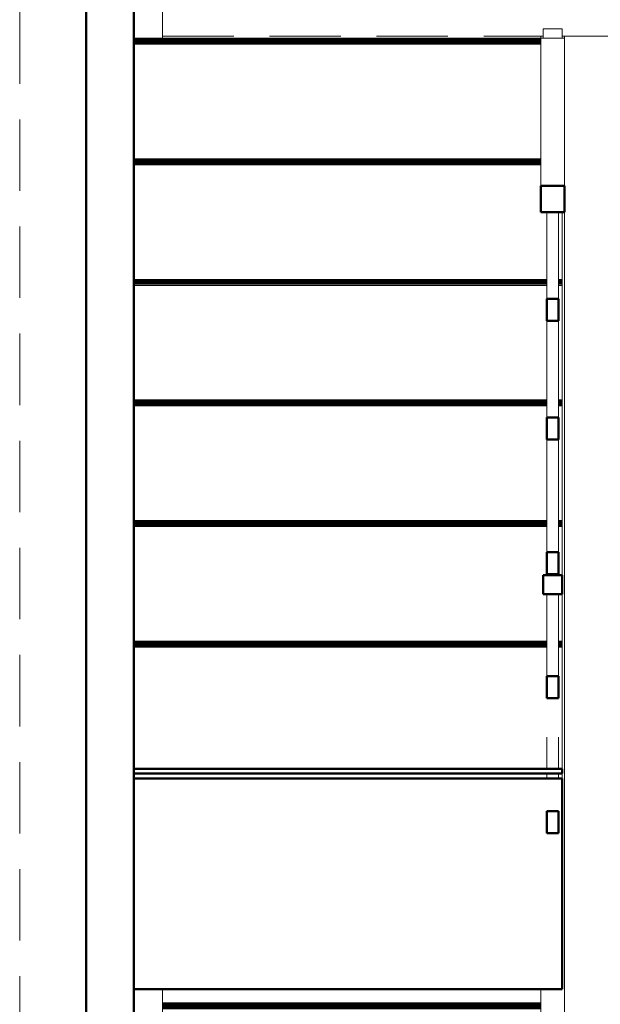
# Model space of a CAD drawing. Header units: millimetres. Extents: x 25610 to 48924, y 4737 to 39616.
# Tile 7 of 84: x 31423 to 32643, y 31584 to 33652. Entities that reach past the tile are written whole.
import ezdxf

# ---------------------------------------------------------------- set-up
doc = ezdxf.new("R2010")
doc.units = ezdxf.units.MM
doc.linetypes.add('ADSK_Штриховая_ш3 п1_5', pattern=[225, 150, -75])
for name, color, linetype, lineweight in [('A-DETL-____-MBND', 5, 'ADSK_Штриховая_ш3 п1_5', 20), ('A-GENM-____-OTLN', 13, 'Continuous', 20), ('A-PART-____-MCUT', 2, 'Continuous', 50), ('A-PART-____-OTLN', 2, 'Continuous', 20), ('A-WALL-____-MCUT', 113, 'Continuous', 50), ('A-WALL-____-OTLN', 113, 'Continuous', 20), ('S-BEAM-____-OTLN', 12, 'Continuous', 20), ('S-STRS-____-MCUT', 31, 'Continuous', 50), ('S-STRS-____-OTLN', 31, 'Continuous', 20), ('Ограждение', 7, 'Continuous', 20)]:
    doc.layers.add(name, color=color, linetype=linetype, lineweight=lineweight)

# ---------------------------------------------------------------- blocks, each defined once
blk = doc.blocks.new('Прямая форма - V line-608724-В_Этаж 02_Водопровод')
at = {"layer": 'Ограждение', "color": 253}
for p, q in [((155, 2245.6), (205, 2245.6)), ((155, 2245.6), (155, 365.7)), ((205, 2245.6), (205, 1997.4))]:
    blk.add_line(p, q, dxfattribs=at)
blk = doc.blocks.new('Прямая форма - Steel - Structural-608725-В_Этаж 02_Водопровод')
blk.add_blockref('Прямая форма - V line-608724-В_Этаж 02_Водопровод', (0, 0))
blk = doc.blocks.new('Прямая форма - V line-608736-В_Этаж 02_Водопровод')
at = {"layer": 'Ограждение', "color": 253}
for p, q in [((155, -4.4), (155, 0)), ((205, -4.4), (205, 0))]:
    blk.add_line(p, q, dxfattribs=at)
blk = doc.blocks.new('Прямая форма - Steel - Structural-608737-В_Этаж 02_Водопровод')
blk.add_blockref('Прямая форма - V line-608736-В_Этаж 02_Водопровод', (0, 0))
blk = doc.blocks.new('Прямая форма - RAILING - 017-608760-В_Этаж 02_Водопровод')
for name in ['Прямая форма - Steel - Structural-608725-В_Этаж 02_Водопровод', 'Прямая форма - Steel - Structural-608737-В_Этаж 02_Водопровод']:
    blk.add_blockref(name, (0, 0))
blk = doc.blocks.new('Family - V line-609107-В_Этаж 02_Водопровод')
at = {"layer": 'S-STRS-____-OTLN', "color": 253}
for p, q in [((-695, 2005.5), (100, 2005.5)), ((-695, 2003.3), (100, 2003.3)), ((-695, 2001.2), (100, 2001.2)), ((-695, 1999.2), (100, 1999.2)), ((-695, 1997.4), (100, 1997.4)), ((-695, 1995.9), (100, 1995.9)), ((-695, 1994.6), (100, 1994.6)), ((-695, 1993.7), (100, 1993.7)), ((-695, 1993.2), (100, 1993.2)), ((-695, 1993), (100, 1993))]:
    blk.add_line(p, q, dxfattribs=at)
blk = doc.blocks.new('Family - Timber - Floor-609108-В_Этаж 02_Водопровод')
blk.add_blockref('Family - V line-609107-В_Этаж 02_Водопровод', (0, 0))
blk = doc.blocks.new('Family - STAIR - 001-609129-В_Этаж 02_Водопровод')
blk.add_blockref('Family - Timber - Floor-609108-В_Этаж 02_Водопровод', (0, 0))
blk = doc.blocks.new('Прямая форма - V line-609812-В_Этаж 02_Водопровод')
at = {"layer": 'A-DETL-____-MBND', "color": 253}
for p, q in [((150, 4897.3), (150, 5251.8)), ((-150, 4951.8), (-150, 1721.8)), ((150, 1721.8), (150, 2899.9))]:
    blk.add_line(p, q, dxfattribs=at)
blk = doc.blocks.new('Прямая форма - BMR - 002-609813-В_Этаж 02_Водопровод')
blk.add_blockref('Прямая форма - V line-609812-В_Этаж 02_Водопровод', (0, 0))
blk = doc.blocks.new('Прямая форма - V line-610384-В_Этаж 02_Водопровод')
at = {"layer": 'A-WALL-____-MCUT', "color": 9}
for p, q in [((3330, 0), (100, 0)), ((100, -100), (3330, -100))]:
    blk.add_line(p, q, dxfattribs=at)
blk = doc.blocks.new('Прямая форма - SW - 014-610385-В_Этаж 02_Водопровод')
blk.add_blockref('Прямая форма - V line-610384-В_Этаж 02_Водопровод', (0, 0))
blk = doc.blocks.new('Family - V line-611168-В_Этаж 02_Водопровод')
at = {"layer": 'S-STRS-____-OTLN', "color": 253}
for p, q in [((-740, 1501.3), (-740, 1245.5)), ((-740, 1245.5), (-732.5, 1245.5)), ((-740, 1243.3), (-740, 1245.5)), ((-740, 1241.2), (-740, 1243.3)), ((-740, 1243.3), (-732.5, 1243.3)), ((-740, 1239.2), (-740, 1241.2)), ((-740, 1241.2), (-732.5, 1241.2)), ((-707.5, 1245.5), (160, 1245.5)), ((-707.5, 1243.3), (160, 1243.3)), ((-707.5, 1241.2), (160, 1241.2)), ((-740, 1237.4), (-740, 1239.2)), ((-740, 1239.2), (-732.5, 1239.2)), ((-740, 1235.9), (-740, 1237.4)), ((-740, 1237.4), (-732.5, 1237.4)), ((-740, 1234.6), (-740, 1235.9)), ((-740, 1235.9), (-732.5, 1235.9)), ((-740, 1233.7), (-740, 1234.6)), ((-740, 1234.6), (-732.5, 1234.6)), ((-740, 1233.2), (-740, 1233.7)), ((-740, 1233.7), (-732.5, 1233.7)), ((-740, 1233), (-740, 1233.2)), ((-740, 1233.2), (-732.5, 1233.2)), ((-740, 1233), (-732.5, 1233)), ((-707.5, 1239.2), (160, 1239.2)), ((-707.5, 1237.4), (160, 1237.4)), ((-707.5, 1235.9), (160, 1235.9)), ((-707.5, 1234.6), (160, 1234.6)), ((-707.5, 1233.7), (160, 1233.7)), ((-707.5, 1233.2), (160, 1233.2)), ((-707.5, 1233), (160, 1233))]:
    blk.add_line(p, q, dxfattribs=at)
blk = doc.blocks.new('Family - Timber - Floor-611169-В_Этаж 02_Водопровод')
blk.add_blockref('Family - V line-611168-В_Этаж 02_Водопровод', (0, 0))
blk = doc.blocks.new('Family - V line-611170-В_Этаж 02_Водопровод')
at = {"layer": 'S-STRS-____-OTLN', "color": 253}
for p, q in [((-740, 979.6), (-740, 738.8)), ((-740, 738.8), (-732.5, 738.8)), ((-740, 736.6), (-740, 738.8)), ((-740, 734.5), (-740, 736.6)), ((-740, 736.6), (-732.5, 736.6)), ((-740, 732.6), (-740, 734.5)), ((-740, 734.5), (-732.5, 734.5)), ((-740, 730.8), (-740, 732.6)), ((-740, 732.6), (-732.5, 732.6)), ((-740, 729.2), (-740, 730.8)), ((-740, 730.8), (-732.5, 730.8)), ((-740, 728), (-740, 729.2)), ((-740, 729.2), (-732.5, 729.2)), ((-740, 727.1), (-740, 728)), ((-740, 728), (-732.5, 728)), ((-740, 726.5), (-740, 727.1)), ((-740, 727.1), (-732.5, 727.1)), ((-740, 726.3), (-740, 726.5)), ((-740, 726.5), (-732.5, 726.5)), ((-740, 726.3), (-732.5, 726.3)), ((-707.5, 738.8), (160, 738.8)), ((-707.5, 736.6), (160, 736.6)), ((-707.5, 734.5), (160, 734.5)), ((-707.5, 732.6), (160, 732.6)), ((-707.5, 730.8), (160, 730.8)), ((-707.5, 729.2), (160, 729.2)), ((-707.5, 728), (160, 728)), ((-707.5, 727.1), (160, 727.1)), ((-707.5, 726.5), (160, 726.5)), ((-707.5, 726.3), (160, 726.3))]:
    blk.add_line(p, q, dxfattribs=at)
blk = doc.blocks.new('Family - Timber - Floor-611171-В_Этаж 02_Водопровод')
blk.add_blockref('Family - V line-611170-В_Этаж 02_Водопровод', (0, 0))
blk = doc.blocks.new('Family - V line-611178-В_Этаж 02_Водопровод')
at = {"layer": 'S-STRS-____-OTLN', "color": 253}
for p, q in [((-695, -21.2), (160, -21.2)), ((-695, -23.4), (160, -23.4)), ((-695, -25.5), (160, -25.5)), ((-695, -27.4), (160, -27.4)), ((-695, -29.2), (160, -29.2)), ((-695, -30.8), (160, -30.8)), ((-695, -32), (160, -32)), ((-695, -32.9), (160, -32.9)), ((-695, -33.5), (160, -33.5)), ((-695, -33.7), (160, -33.7))]:
    blk.add_line(p, q, dxfattribs=at)
blk = doc.blocks.new('Family - Timber - Floor-611179-В_Этаж 02_Водопровод')
blk.add_blockref('Family - V line-611178-В_Этаж 02_Водопровод', (0, 0))
blk = doc.blocks.new('Family - V line-611184-В_Этаж 02_Водопровод')
at = {"layer": 'S-STRS-____-OTLN', "color": 253}
for p, q in [((-740, 473), (-740, 332)), ((-695, 232.1), (160, 232.1)), ((-695, 230), (160, 230)), ((-695, 227.9), (160, 227.9)), ((-695, 225.9), (160, 225.9)), ((-695, 224.1), (160, 224.1)), ((-695, 222.6), (160, 222.6)), ((-695, 221.3), (160, 221.3)), ((-695, 220.4), (160, 220.4)), ((-695, 219.8), (160, 219.8)), ((-695, 219.6), (160, 219.6))]:
    blk.add_line(p, q, dxfattribs=at)
blk = doc.blocks.new('Family - Timber - Floor-611185-В_Этаж 02_Водопровод')
blk.add_blockref('Family - V line-611184-В_Этаж 02_Водопровод', (0, 0))
blk = doc.blocks.new('Family - V line-611196-В_Этаж 02_Водопровод')
at = {"layer": 'S-STRS-____-MCUT', "color": 9}
for p, q in [((160, 1511.3), (-740, 1511.3)), ((-740, 1511.3), (-740, 1501.3)), ((160, 1501.3), (160, 1511.3)), ((-740, 1501.3), (160, 1501.3))]:
    blk.add_line(p, q, dxfattribs=at)
blk = doc.blocks.new('Family - Timber - Floor-611197-В_Этаж 02_Водопровод')
blk.add_blockref('Family - V line-611196-В_Этаж 02_Водопровод', (0, 0))
blk = doc.blocks.new('Family - V line-611202-В_Этаж 02_Водопровод')
at = {"layer": 'S-STRS-____-OTLN', "color": 253}
for p, q in [((-740, 726.3), (-740, 485.5)), ((-740, 485.5), (-732.5, 485.5)), ((-740, 483.3), (-740, 485.5)), ((-740, 481.2), (-740, 483.3)), ((-740, 483.3), (-732.5, 483.3)), ((-740, 479.2), (-740, 481.2)), ((-740, 481.2), (-732.5, 481.2)), ((-740, 477.4), (-740, 479.2)), ((-740, 479.2), (-732.5, 479.2)), ((-740, 475.9), (-740, 477.4)), ((-740, 477.4), (-732.5, 477.4)), ((-740, 474.6), (-740, 475.9)), ((-740, 475.9), (-732.5, 475.9)), ((-707.5, 485.5), (160, 485.5)), ((-707.5, 483.3), (160, 483.3)), ((-707.5, 481.2), (160, 481.2)), ((-707.5, 479.2), (160, 479.2)), ((-707.5, 477.4), (160, 477.4)), ((-707.5, 475.9), (160, 475.9)), ((-740, 473.7), (-740, 474.6)), ((-740, 474.6), (-732.5, 474.6)), ((-740, 473.2), (-740, 473.7)), ((-740, 473.7), (-732.5, 473.7)), ((-740, 473), (-740, 473.2)), ((-740, 473.2), (-732.5, 473.2)), ((-740, 473), (-732.5, 473)), ((-707.5, 474.6), (160, 474.6)), ((-707.5, 473.7), (160, 473.7)), ((-707.5, 473.2), (160, 473.2)), ((-707.5, 473), (160, 473))]:
    blk.add_line(p, q, dxfattribs=at)
blk = doc.blocks.new('Family - Timber - Floor-611203-В_Этаж 02_Водопровод')
blk.add_blockref('Family - V line-611202-В_Этаж 02_Водопровод', (0, 0))
blk = doc.blocks.new('Family - V line-611234-В_Этаж 02_Водопровод')
at = {"layer": 'S-STRS-____-MCUT', "color": 9}
for p, q in [((-740, 1963.7), (-740, 1521.3)), ((160, 1963.7), (-740, 1963.7)), ((160, 1521.3), (160, 1963.7)), ((-740, 1521.3), (160, 1521.3))]:
    blk.add_line(p, q, dxfattribs=at)
at = {"layer": 'S-STRS-____-OTLN', "color": 253}
blk.add_line((-740, 1511.3), (-740, 1521.3), dxfattribs=at)
blk = doc.blocks.new('Family - Concrete - Structural-611235-В_Этаж 02_Водопровод')
blk.add_blockref('Family - V line-611234-В_Этаж 02_Водопровод', (0, 0))
blk = doc.blocks.new('Family - V line-611236-В_Этаж 02_Водопровод')
at = {"layer": 'S-STRS-____-OTLN', "color": 253}
for p, q in [((-740, 1233), (-740, 1134.1)), ((-740, 1094.1), (-740, 992.1)), ((-740, 992.1), (-732.5, 992.1)), ((-740, 990), (-740, 992.1)), ((-740, 987.9), (-740, 990)), ((-740, 990), (-732.5, 990)), ((-740, 985.9), (-740, 987.9)), ((-740, 987.9), (-732.5, 987.9)), ((-740, 984.1), (-740, 985.9)), ((-740, 985.9), (-732.5, 985.9)), ((-740, 982.6), (-740, 984.1)), ((-740, 984.1), (-732.5, 984.1)), ((-740, 981.3), (-740, 982.6)), ((-740, 982.6), (-732.5, 982.6)), ((-740, 980.4), (-740, 981.3)), ((-740, 981.3), (-732.5, 981.3)), ((-740, 979.8), (-740, 980.4)), ((-740, 980.4), (-732.5, 980.4)), ((-740, 979.6), (-740, 979.8)), ((-740, 979.8), (-732.5, 979.8)), ((-740, 979.6), (-732.5, 979.6)), ((-707.5, 992.1), (160, 992.1)), ((-707.5, 990), (160, 990)), ((-707.5, 987.9), (160, 987.9)), ((-707.5, 985.9), (160, 985.9)), ((-707.5, 984.1), (160, 984.1)), ((-707.5, 982.6), (160, 982.6)), ((-707.5, 981.3), (160, 981.3)), ((-707.5, 980.4), (160, 980.4)), ((-707.5, 979.8), (160, 979.8)), ((-707.5, 979.6), (160, 979.6))]:
    blk.add_line(p, q, dxfattribs=at)
blk = doc.blocks.new('Family - Timber - Floor-611237-В_Этаж 02_Водопровод')
blk.add_blockref('Family - V line-611236-В_Этаж 02_Водопровод', (0, 0))
blk = doc.blocks.new('Family - STAIR - 001-611246-В_Этаж 02_Водопровод')
for name in ['Family - Concrete - Structural-611235-В_Этаж 02_Водопровод', 'Family - Timber - Floor-611197-В_Этаж 02_Водопровод', 'Family - Timber - Floor-611169-В_Этаж 02_Водопровод', 'Family - Timber - Floor-611237-В_Этаж 02_Водопровод', 'Family - Timber - Floor-611171-В_Этаж 02_Водопровод', 'Family - Timber - Floor-611203-В_Этаж 02_Водопровод', 'Family - Timber - Floor-611185-В_Этаж 02_Водопровод', 'Family - Timber - Floor-611179-В_Этаж 02_Водопровод']:
    blk.add_blockref(name, (0, 0))
blk = doc.blocks.new('Family - V line-611248-В_Этаж 02_Водопровод')
at = {"layer": 'A-PART-____-OTLN', "color": 253}
for p, q in [((-740, 1501.3), (-740, 1245.5)), ((-740, 1245.5), (-732.5, 1245.5)), ((-740, 1243.3), (-740, 1245.5)), ((-740, 1241.2), (-740, 1243.3)), ((-740, 1243.3), (-732.5, 1243.3)), ((-740, 1239.2), (-740, 1241.2)), ((-740, 1241.2), (-732.5, 1241.2)), ((-707.5, 1245.5), (160, 1245.5)), ((-707.5, 1243.3), (160, 1243.3)), ((-707.5, 1241.2), (160, 1241.2)), ((-740, 1237.4), (-740, 1239.2)), ((-740, 1239.2), (-732.5, 1239.2)), ((-740, 1235.9), (-740, 1237.4)), ((-740, 1237.4), (-732.5, 1237.4)), ((-740, 1234.6), (-740, 1235.9)), ((-740, 1235.9), (-732.5, 1235.9)), ((-740, 1233.7), (-740, 1234.6)), ((-740, 1234.6), (-732.5, 1234.6)), ((-740, 1233.2), (-740, 1233.7)), ((-740, 1233.7), (-732.5, 1233.7)), ((-740, 1233), (-740, 1233.2)), ((-740, 1233.2), (-732.5, 1233.2)), ((-740, 1233), (-732.5, 1233)), ((-707.5, 1239.2), (160, 1239.2)), ((-707.5, 1237.4), (160, 1237.4)), ((-707.5, 1235.9), (160, 1235.9)), ((-707.5, 1234.6), (160, 1234.6)), ((-707.5, 1233.7), (160, 1233.7)), ((-707.5, 1233.2), (160, 1233.2)), ((-707.5, 1233), (160, 1233))]:
    blk.add_line(p, q, dxfattribs=at)
blk = doc.blocks.new('Family - Timber - Floor-611249-В_Этаж 02_Водопровод')
blk.add_blockref('Family - V line-611248-В_Этаж 02_Водопровод', (0, 0))
blk = doc.blocks.new('Family - V line-611251-В_Этаж 02_Водопровод')
at = {"layer": 'A-PART-____-OTLN', "color": 253}
for p, q in [((-740, 979.6), (-740, 738.8)), ((-740, 738.8), (-732.5, 738.8)), ((-740, 736.6), (-740, 738.8)), ((-740, 734.5), (-740, 736.6)), ((-740, 736.6), (-732.5, 736.6)), ((-740, 732.6), (-740, 734.5)), ((-740, 734.5), (-732.5, 734.5)), ((-740, 730.8), (-740, 732.6)), ((-740, 732.6), (-732.5, 732.6)), ((-740, 729.2), (-740, 730.8)), ((-740, 730.8), (-732.5, 730.8)), ((-740, 728), (-740, 729.2)), ((-740, 729.2), (-732.5, 729.2)), ((-740, 727.1), (-740, 728)), ((-740, 728), (-732.5, 728)), ((-740, 726.5), (-740, 727.1)), ((-740, 727.1), (-732.5, 727.1)), ((-740, 726.3), (-740, 726.5)), ((-740, 726.5), (-732.5, 726.5)), ((-740, 726.3), (-732.5, 726.3)), ((-707.5, 738.8), (160, 738.8)), ((-707.5, 736.6), (160, 736.6)), ((-707.5, 734.5), (160, 734.5)), ((-707.5, 732.6), (160, 732.6)), ((-707.5, 730.8), (160, 730.8)), ((-707.5, 729.2), (160, 729.2)), ((-707.5, 728), (160, 728)), ((-707.5, 727.1), (160, 727.1)), ((-707.5, 726.5), (160, 726.5)), ((-707.5, 726.3), (160, 726.3))]:
    blk.add_line(p, q, dxfattribs=at)
blk = doc.blocks.new('Family - Timber - Floor-611252-В_Этаж 02_Водопровод')
blk.add_blockref('Family - V line-611251-В_Этаж 02_Водопровод', (0, 0))
blk = doc.blocks.new('Family - V line-611263-В_Этаж 02_Водопровод')
at = {"layer": 'A-PART-____-OTLN', "color": 253}
for p, q in [((-695, -21.2), (160, -21.2)), ((-695, -23.4), (160, -23.4)), ((-695, -25.5), (160, -25.5)), ((-695, -27.4), (160, -27.4)), ((-695, -29.2), (160, -29.2)), ((-695, -30.8), (160, -30.8)), ((-695, -32), (160, -32)), ((-695, -32.9), (160, -32.9)), ((-695, -33.5), (160, -33.5)), ((-695, -33.7), (160, -33.7))]:
    blk.add_line(p, q, dxfattribs=at)
blk = doc.blocks.new('Family - Timber - Floor-611264-В_Этаж 02_Водопровод')
blk.add_blockref('Family - V line-611263-В_Этаж 02_Водопровод', (0, 0))
blk = doc.blocks.new('Family - V line-611272-В_Этаж 02_Водопровод')
at = {"layer": 'A-PART-____-OTLN', "color": 253}
for p, q in [((-740, 473), (-740, 332)), ((-695, 232.1), (160, 232.1)), ((-695, 230), (160, 230)), ((-695, 227.9), (160, 227.9)), ((-695, 225.9), (160, 225.9)), ((-695, 224.1), (160, 224.1)), ((-695, 222.6), (160, 222.6)), ((-695, 221.3), (160, 221.3)), ((-695, 220.4), (160, 220.4)), ((-695, 219.8), (160, 219.8)), ((-695, 219.6), (160, 219.6))]:
    blk.add_line(p, q, dxfattribs=at)
blk = doc.blocks.new('Family - Timber - Floor-611273-В_Этаж 02_Водопровод')
blk.add_blockref('Family - V line-611272-В_Этаж 02_Водопровод', (0, 0))
blk = doc.blocks.new('Family - V line-611290-В_Этаж 02_Водопровод')
at = {"layer": 'A-PART-____-MCUT', "color": 9}
for p, q in [((160, 1511.3), (-740, 1511.3)), ((-740, 1511.3), (-740, 1501.3)), ((160, 1501.3), (160, 1511.3)), ((-740, 1501.3), (160, 1501.3))]:
    blk.add_line(p, q, dxfattribs=at)
blk = doc.blocks.new('Family - Timber - Floor-611291-В_Этаж 02_Водопровод')
blk.add_blockref('Family - V line-611290-В_Этаж 02_Водопровод', (0, 0))
blk = doc.blocks.new('Family - V line-611299-В_Этаж 02_Водопровод')
at = {"layer": 'A-PART-____-OTLN', "color": 253}
for p, q in [((-740, 726.3), (-740, 485.5)), ((-740, 485.5), (-732.5, 485.5)), ((-740, 483.3), (-740, 485.5)), ((-740, 481.2), (-740, 483.3)), ((-740, 483.3), (-732.5, 483.3)), ((-740, 479.2), (-740, 481.2)), ((-740, 481.2), (-732.5, 481.2)), ((-740, 477.4), (-740, 479.2)), ((-740, 479.2), (-732.5, 479.2)), ((-740, 475.9), (-740, 477.4)), ((-740, 477.4), (-732.5, 477.4)), ((-740, 474.6), (-740, 475.9)), ((-740, 475.9), (-732.5, 475.9)), ((-707.5, 485.5), (160, 485.5)), ((-707.5, 483.3), (160, 483.3)), ((-707.5, 481.2), (160, 481.2)), ((-707.5, 479.2), (160, 479.2)), ((-707.5, 477.4), (160, 477.4)), ((-707.5, 475.9), (160, 475.9)), ((-740, 473.7), (-740, 474.6)), ((-740, 474.6), (-732.5, 474.6)), ((-740, 473.2), (-740, 473.7)), ((-740, 473.7), (-732.5, 473.7)), ((-740, 473), (-740, 473.2)), ((-740, 473.2), (-732.5, 473.2)), ((-740, 473), (-732.5, 473)), ((-707.5, 474.6), (160, 474.6)), ((-707.5, 473.7), (160, 473.7)), ((-707.5, 473.2), (160, 473.2)), ((-707.5, 473), (160, 473))]:
    blk.add_line(p, q, dxfattribs=at)
blk = doc.blocks.new('Family - Timber - Floor-611300-В_Этаж 02_Водопровод')
blk.add_blockref('Family - V line-611299-В_Этаж 02_Водопровод', (0, 0))
blk = doc.blocks.new('Family - V line-611347-В_Этаж 02_Водопровод')
at = {"layer": 'A-PART-____-MCUT', "color": 9}
for p, q in [((-740, 1963.7), (-740, 1521.3)), ((160, 1963.7), (-740, 1963.7)), ((160, 1521.3), (160, 1963.7)), ((-740, 1521.3), (160, 1521.3))]:
    blk.add_line(p, q, dxfattribs=at)
at = {"layer": 'A-PART-____-OTLN', "color": 253}
blk.add_line((-740, 1511.3), (-740, 1521.3), dxfattribs=at)
blk = doc.blocks.new('Family - Concrete - Structural-611348-В_Этаж 02_Водопровод')
blk.add_blockref('Family - V line-611347-В_Этаж 02_Водопровод', (0, 0))
blk = doc.blocks.new('Family - V line-611350-В_Этаж 02_Водопровод')
at = {"layer": 'A-PART-____-OTLN', "color": 253}
for p, q in [((-740, 1233), (-740, 1134.1)), ((-740, 1094.1), (-740, 992.1)), ((-740, 992.1), (-732.5, 992.1)), ((-740, 990), (-740, 992.1)), ((-740, 987.9), (-740, 990)), ((-740, 990), (-732.5, 990)), ((-740, 985.9), (-740, 987.9)), ((-740, 987.9), (-732.5, 987.9)), ((-740, 984.1), (-740, 985.9)), ((-740, 985.9), (-732.5, 985.9)), ((-740, 982.6), (-740, 984.1)), ((-740, 984.1), (-732.5, 984.1)), ((-740, 981.3), (-740, 982.6)), ((-740, 982.6), (-732.5, 982.6)), ((-740, 980.4), (-740, 981.3)), ((-740, 981.3), (-732.5, 981.3)), ((-740, 979.8), (-740, 980.4)), ((-740, 980.4), (-732.5, 980.4)), ((-740, 979.6), (-740, 979.8)), ((-740, 979.8), (-732.5, 979.8)), ((-740, 979.6), (-732.5, 979.6)), ((-707.5, 992.1), (160, 992.1)), ((-707.5, 990), (160, 990)), ((-707.5, 987.9), (160, 987.9)), ((-707.5, 985.9), (160, 985.9)), ((-707.5, 984.1), (160, 984.1)), ((-707.5, 982.6), (160, 982.6)), ((-707.5, 981.3), (160, 981.3)), ((-707.5, 980.4), (160, 980.4)), ((-707.5, 979.8), (160, 979.8)), ((-707.5, 979.6), (160, 979.6))]:
    blk.add_line(p, q, dxfattribs=at)
blk = doc.blocks.new('Family - Timber - Floor-611351-В_Этаж 02_Водопровод')
blk.add_blockref('Family - V line-611350-В_Этаж 02_Водопровод', (0, 0))
blk = doc.blocks.new('Прямая форма - Timber - Floor-611369-В_Этаж 02_Водопровод')
at = {"layer": 'A-DETL-____-MBND', "color": 253}
for p, q in [((-2440, -5320), (-2440, -8550)), ((-2140, -5320), (-2140, -5370)), ((-2140, -5370), (-1340, -5370)), ((-1300, -5370), (-1105, -5370))]:
    blk.add_line(p, q, dxfattribs=at)
blk = doc.blocks.new('Прямая форма - SLA - 009-611372-В_Этаж 02_Водопровод')
blk.add_blockref('Прямая форма - Timber - Floor-611369-В_Этаж 02_Водопровод', (0, 0))
blk = doc.blocks.new('Family - Timber - Floor-611376-В_Этаж 02_Водопровод')
at = {"layer": 'A-DETL-____-MBND', "color": 253}
for p, q in [((-2440, -5320), (-2440, -8550)), ((-2140, -5320), (-2140, -5370)), ((-2140, -5370), (-1340, -5370)), ((-1300, -5370), (-1105, -5370))]:
    blk.add_line(p, q, dxfattribs=at)
blk = doc.blocks.new('Прямая форма - V line-611394-В_Этаж 02_Водопровод')
at = {"layer": 'Ограждение', "color": 9, "lineweight": 50}
for p, q in [((192.5, 1126.1), (167.5, 1126.1)), ((167.5, 1126.1), (167.5, 1080)), ((192.5, 1080), (192.5, 1126.1)), ((167.5, 1080), (192.5, 1080))]:
    blk.add_line(p, q, dxfattribs=at)
at = {"layer": 'Ограждение', "color": 253}
for p, q in [((167.5, 1080), (167.5, 843)), ((192.5, 843), (192.5, 1080))]:
    blk.add_line(p, q, dxfattribs=at)
blk = doc.blocks.new('Прямая форма - Steel - Stainless-611395-В_Этаж 02_Водопровод')
blk.add_blockref('Прямая форма - V line-611394-В_Этаж 02_Водопровод', (0, 0))
blk = doc.blocks.new('Прямая форма - V line-611400-В_Этаж 02_Водопровод')
at = {"layer": 'Ограждение', "color": 9, "lineweight": 50}
for p, q in [((192.5, 1669.7), (167.5, 1669.7)), ((167.5, 1669.7), (167.5, 1623.6)), ((192.5, 1623.6), (192.5, 1669.7)), ((167.5, 1623.6), (192.5, 1623.6))]:
    blk.add_line(p, q, dxfattribs=at)
at = {"layer": 'Ограждение', "color": 253}
for p, q in [((167.5, 1555), (167.5, 1545)), ((192.5, 1545), (192.5, 1555)), ((167.5, 1535), (167.5, 1468.4)), ((192.5, 1468.4), (192.5, 1535))]:
    blk.add_line(p, q, dxfattribs=at)
blk = doc.blocks.new('Прямая форма - Steel - Stainless-611401-В_Этаж 02_Водопровод')
blk.add_blockref('Прямая форма - V line-611400-В_Этаж 02_Водопровод', (0, 0))
blk = doc.blocks.new('Прямая форма - V line-611402-В_Этаж 02_Водопровод')
at = {"layer": 'Ограждение', "color": 9, "lineweight": 50}
for p, q in [((205, 365.7), (155, 365.7)), ((155, 365.7), (155, 310.3)), ((205, 310.3), (205, 365.7)), ((155, 310.3), (205, 310.3))]:
    blk.add_line(p, q, dxfattribs=at)
at = {"layer": 'Ограждение', "color": 253}
for p, q in [((155, 310.3), (155, 0)), ((205, 310.3), (205, 0)), ((205, 0), (155, 0))]:
    blk.add_line(p, q, dxfattribs=at)
blk = doc.blocks.new('Прямая форма - Steel - Structural-611403-В_Этаж 02_Водопровод')
blk.add_blockref('Прямая форма - V line-611402-В_Этаж 02_Водопровод', (0, 0))
blk = doc.blocks.new('Прямая форма - V line-611422-В_Этаж 02_Водопровод')
at = {"layer": 'Ограждение', "color": 9, "lineweight": 50}
for p, q in [((200, 1167.8), (160, 1167.8)), ((160, 1167.8), (160, 1127.8)), ((200, 1127.8), (200, 1167.8)), ((160, 1127.8), (200, 1127.8))]:
    blk.add_line(p, q, dxfattribs=at)
blk = doc.blocks.new('Прямая форма - Steel - Structural-611423-В_Этаж 02_Водопровод')
blk.add_blockref('Прямая форма - V line-611422-В_Этаж 02_Водопровод', (0, 0))
blk = doc.blocks.new('Прямая форма - V line-611426-В_Этаж 02_Водопровод')
at = {"layer": 'Ограждение', "color": 9, "lineweight": 50}
for p, q in [((192.5, 843), (167.5, 843)), ((167.5, 843), (167.5, 796.9)), ((192.5, 796.9), (192.5, 843)), ((167.5, 796.9), (192.5, 796.9))]:
    blk.add_line(p, q, dxfattribs=at)
at = {"layer": 'Ограждение', "color": 253}
for p, q in [((167.5, 796.9), (167.5, 593.8)), ((192.5, 593.8), (192.5, 796.9))]:
    blk.add_line(p, q, dxfattribs=at)
blk = doc.blocks.new('Прямая форма - Steel - Stainless-611427-В_Этаж 02_Водопровод')
blk.add_blockref('Прямая форма - V line-611426-В_Этаж 02_Водопровод', (0, 0))
blk = doc.blocks.new('Прямая форма - V line-611428-В_Этаж 02_Водопровод')
at = {"layer": 'Ограждение', "color": 253}
for p, q in [((160, -20), (160, 0)), ((160, -20), (200, -20)), ((200, -20), (200, 0))]:
    blk.add_line(p, q, dxfattribs=at)
blk = doc.blocks.new('Прямая форма - Steel - Structural-611429-В_Этаж 02_Водопровод')
blk.add_blockref('Прямая форма - V line-611428-В_Этаж 02_Водопровод', (0, 0))
blk = doc.blocks.new('Прямая форма - V line-611430-В_Этаж 02_Водопровод')
at = {"layer": 'Ограждение', "color": 9, "lineweight": 50}
for p, q in [((192.5, 1386.6), (167.5, 1386.6)), ((167.5, 1386.6), (167.5, 1340.4)), ((192.5, 1340.4), (192.5, 1386.6)), ((167.5, 1340.4), (192.5, 1340.4))]:
    blk.add_line(p, q, dxfattribs=at)
at = {"layer": 'Ограждение', "color": 253}
for p, q in [((167.5, 1340.4), (167.5, 1167.8)), ((192.5, 1167.8), (192.5, 1340.4)), ((167.5, 1127.8), (167.5, 1126.1)), ((192.5, 1126.1), (192.5, 1127.8))]:
    blk.add_line(p, q, dxfattribs=at)
blk = doc.blocks.new('Прямая форма - Steel - Stainless-611431-В_Этаж 02_Водопровод')
blk.add_blockref('Прямая форма - V line-611430-В_Этаж 02_Водопровод', (0, 0))
blk = doc.blocks.new('Прямая форма - V line-611432-В_Этаж 02_Водопровод')
at = {"layer": 'Ограждение', "color": 9, "lineweight": 50}
for p, q in [((192.5, 593.8), (167.5, 593.8)), ((167.5, 593.8), (167.5, 547.7)), ((192.5, 547.7), (192.5, 593.8)), ((167.5, 547.7), (192.5, 547.7))]:
    blk.add_line(p, q, dxfattribs=at)
at = {"layer": 'Ограждение', "color": 253}
for p, q in [((167.5, 547.7), (167.5, 365.7)), ((192.5, 365.7), (192.5, 547.7))]:
    blk.add_line(p, q, dxfattribs=at)
blk = doc.blocks.new('Прямая форма - Steel - Stainless-611433-В_Этаж 02_Водопровод')
blk.add_blockref('Прямая форма - V line-611432-В_Этаж 02_Водопровод', (0, 0))
blk = doc.blocks.new('Прямая форма - RAILING - 016-611442-В_Этаж 02_Водопровод')
for name in ['Прямая форма - Steel - Stainless-611401-В_Этаж 02_Водопровод', 'Прямая форма - Steel - Stainless-611431-В_Этаж 02_Водопровод', 'Прямая форма - Steel - Structural-611423-В_Этаж 02_Водопровод', 'Прямая форма - Steel - Stainless-611395-В_Этаж 02_Водопровод', 'Прямая форма - Steel - Stainless-611427-В_Этаж 02_Водопровод', 'Прямая форма - Steel - Stainless-611433-В_Этаж 02_Водопровод', 'Прямая форма - Steel - Structural-611403-В_Этаж 02_Водопровод', 'Прямая форма - Steel - Structural-611429-В_Этаж 02_Водопровод']:
    blk.add_blockref(name, (0, 0))
blk = doc.blocks.new('Family - V line-611450-В_Этаж 02_Водопровод')
at = {"layer": 'A-PART-____-MCUT', "color": 9}
for p, q in [((192.5, 1126.1), (167.5, 1126.1)), ((167.5, 1126.1), (167.5, 1080)), ((192.5, 1080), (192.5, 1126.1)), ((167.5, 1080), (192.5, 1080))]:
    blk.add_line(p, q, dxfattribs=at)
at = {"layer": 'A-PART-____-OTLN', "color": 253}
for p, q in [((167.5, 1080), (167.5, 843)), ((192.5, 843), (192.5, 1080))]:
    blk.add_line(p, q, dxfattribs=at)
blk = doc.blocks.new('Family - Steel - Stainless-611451-В_Этаж 02_Водопровод')
blk.add_blockref('Family - V line-611450-В_Этаж 02_Водопровод', (0, 0))
blk = doc.blocks.new('Family - V line-611459-В_Этаж 02_Водопровод')
at = {"layer": 'A-PART-____-MCUT', "color": 9}
for p, q in [((192.5, 1669.7), (167.5, 1669.7)), ((167.5, 1669.7), (167.5, 1623.6)), ((192.5, 1623.6), (192.5, 1669.7)), ((167.5, 1623.6), (192.5, 1623.6))]:
    blk.add_line(p, q, dxfattribs=at)
at = {"layer": 'A-PART-____-OTLN', "color": 253}
for p, q in [((167.5, 1555), (167.5, 1545)), ((192.5, 1545), (192.5, 1555)), ((167.5, 1535), (167.5, 1468.4)), ((192.5, 1468.4), (192.5, 1535))]:
    blk.add_line(p, q, dxfattribs=at)
blk = doc.blocks.new('Family - Steel - Stainless-611460-В_Этаж 02_Водопровод')
blk.add_blockref('Family - V line-611459-В_Этаж 02_Водопровод', (0, 0))
blk = doc.blocks.new('Family - V line-611462-В_Этаж 02_Водопровод')
at = {"layer": 'A-PART-____-MCUT', "color": 9}
for p, q in [((205, 365.7), (155, 365.7)), ((155, 365.7), (155, 310.3)), ((205, 310.3), (205, 365.7)), ((155, 310.3), (205, 310.3))]:
    blk.add_line(p, q, dxfattribs=at)
at = {"layer": 'A-PART-____-OTLN', "color": 253}
for p, q in [((155, 310.3), (155, 0)), ((205, 310.3), (205, 0)), ((205, 0), (155, 0))]:
    blk.add_line(p, q, dxfattribs=at)
blk = doc.blocks.new('Family - Steel - Structural-611463-В_Этаж 02_Водопровод')
blk.add_blockref('Family - V line-611462-В_Этаж 02_Водопровод', (0, 0))
blk = doc.blocks.new('Family - V line-611492-В_Этаж 02_Водопровод')
at = {"layer": 'A-PART-____-MCUT', "color": 9}
for p, q in [((200, 1167.8), (160, 1167.8)), ((160, 1167.8), (160, 1127.8)), ((200, 1127.8), (200, 1167.8)), ((160, 1127.8), (200, 1127.8))]:
    blk.add_line(p, q, dxfattribs=at)
blk = doc.blocks.new('Family - Steel - Structural-611493-В_Этаж 02_Водопровод')
blk.add_blockref('Family - V line-611492-В_Этаж 02_Водопровод', (0, 0))
blk = doc.blocks.new('Family - V line-611498-В_Этаж 02_Водопровод')
at = {"layer": 'A-PART-____-MCUT', "color": 9}
for p, q in [((192.5, 843), (167.5, 843)), ((167.5, 843), (167.5, 796.9)), ((192.5, 796.9), (192.5, 843)), ((167.5, 796.9), (192.5, 796.9))]:
    blk.add_line(p, q, dxfattribs=at)
at = {"layer": 'A-PART-____-OTLN', "color": 253}
for p, q in [((167.5, 796.9), (167.5, 593.8)), ((192.5, 593.8), (192.5, 796.9))]:
    blk.add_line(p, q, dxfattribs=at)
blk = doc.blocks.new('Family - Steel - Stainless-611499-В_Этаж 02_Водопровод')
blk.add_blockref('Family - V line-611498-В_Этаж 02_Водопровод', (0, 0))
blk = doc.blocks.new('Family - V line-611501-В_Этаж 02_Водопровод')
at = {"layer": 'A-PART-____-OTLN', "color": 253}
for p, q in [((160, -20), (160, 0)), ((160, -20), (200, -20)), ((200, -20), (200, 0))]:
    blk.add_line(p, q, dxfattribs=at)
blk = doc.blocks.new('Family - Steel - Structural-611502-В_Этаж 02_Водопровод')
blk.add_blockref('Family - V line-611501-В_Этаж 02_Водопровод', (0, 0))
blk = doc.blocks.new('Family - V line-611504-В_Этаж 02_Водопровод')
at = {"layer": 'A-PART-____-MCUT', "color": 9}
for p, q in [((192.5, 1386.6), (167.5, 1386.6)), ((167.5, 1386.6), (167.5, 1340.4)), ((192.5, 1340.4), (192.5, 1386.6)), ((167.5, 1340.4), (192.5, 1340.4))]:
    blk.add_line(p, q, dxfattribs=at)
at = {"layer": 'A-PART-____-OTLN', "color": 253}
for p, q in [((167.5, 1340.4), (167.5, 1167.8)), ((192.5, 1167.8), (192.5, 1340.4)), ((167.5, 1127.8), (167.5, 1126.1)), ((192.5, 1126.1), (192.5, 1127.8))]:
    blk.add_line(p, q, dxfattribs=at)
blk = doc.blocks.new('Family - Steel - Stainless-611505-В_Этаж 02_Водопровод')
blk.add_blockref('Family - V line-611504-В_Этаж 02_Водопровод', (0, 0))
blk = doc.blocks.new('Family - V line-611507-В_Этаж 02_Водопровод')
at = {"layer": 'A-PART-____-MCUT', "color": 9}
for p, q in [((192.5, 593.8), (167.5, 593.8)), ((167.5, 593.8), (167.5, 547.7)), ((192.5, 547.7), (192.5, 593.8)), ((167.5, 547.7), (192.5, 547.7))]:
    blk.add_line(p, q, dxfattribs=at)
at = {"layer": 'A-PART-____-OTLN', "color": 253}
for p, q in [((167.5, 547.7), (167.5, 365.7)), ((192.5, 365.7), (192.5, 547.7))]:
    blk.add_line(p, q, dxfattribs=at)
blk = doc.blocks.new('Family - Steel - Stainless-611508-В_Этаж 02_Водопровод')
blk.add_blockref('Family - V line-611507-В_Этаж 02_Водопровод', (0, 0))
blk = doc.blocks.new('V line_ifc_RVT-1-В_Этаж 02_Водопровод')
at = {"layer": 'A-GENM-____-OTLN', "color": 253, "lineweight": 20}
blk.add_blockref('Прямая форма - SLA - 009-611372-В_Этаж 02_Водопровод', (33863.2, 38987.6), dxfattribs=at)
at = {"layer": 'A-PART-____-OTLN', "color": 253, "lineweight": 20}
blk.add_blockref('Family - Timber - Floor-611376-В_Этаж 02_Водопровод', (33863.2, 38987.6), dxfattribs=at)
at = {"layer": 'A-PART-____-OTLN', "color": 253, "lineweight": 20, "rotation": 180}
for name, p in [('Family - Timber - Floor-611264-В_Этаж 02_Водопровод', (31823.2, 33579.5)), ('Family - Steel - Structural-611463-В_Этаж 02_Водопровод', (32723.2, 33613.2)), ('Family - Steel - Structural-611502-В_Этаж 02_Водопровод', (32723.2, 33613.2)), ('Family - Timber - Floor-611273-В_Этаж 02_Водопровод', (31823.2, 33579.5)), ('Family - Steel - Stainless-611508-В_Этаж 02_Водопровод', (32723.2, 33613.2)), ('Family - Timber - Floor-611300-В_Этаж 02_Водопровод', (31823.2, 33579.5)), ('Family - Steel - Stainless-611499-В_Этаж 02_Водопровод', (32723.2, 33613.2)), ('Family - Timber - Floor-611252-В_Этаж 02_Водопровод', (31823.2, 33579.5)), ('Family - Steel - Stainless-611451-В_Этаж 02_Водопровод', (32723.2, 33613.2)), ('Family - Timber - Floor-611351-В_Этаж 02_Водопровод', (31823.2, 33579.5)), ('Family - Steel - Structural-611493-В_Этаж 02_Водопровод', (32723.2, 33613.2)), ('Family - Steel - Stainless-611505-В_Этаж 02_Водопровод', (32723.2, 33613.2)), ('Family - Timber - Floor-611249-В_Этаж 02_Водопровод', (31823.2, 33579.5)), ('Family - Steel - Stainless-611460-В_Этаж 02_Водопровод', (32723.2, 33613.2)), ('Family - Timber - Floor-611291-В_Этаж 02_Водопровод', (31823.2, 33579.5)), ('Family - Concrete - Structural-611348-В_Этаж 02_Водопровод', (31823.2, 33579.5))]:
    blk.add_blockref(name, p, dxfattribs=at)
at = {"layer": 'A-WALL-____-OTLN', "color": 253, "lineweight": 20, "rotation": 270}
blk.add_blockref('Прямая форма - SW - 014-610385-В_Этаж 02_Водопровод', (31663.2, 33767.6), dxfattribs=at)
at = {"layer": 'S-BEAM-____-OTLN', "color": 253, "lineweight": 20}
blk.add_blockref('Прямая форма - BMR - 002-609813-В_Этаж 02_Водопровод', (31573.2, 28715.8), dxfattribs=at)
at = {"layer": 'S-STRS-____-OTLN', "color": 253, "lineweight": 20, "rotation": 180}
for name in ['Family - STAIR - 001-611246-В_Этаж 02_Водопровод', 'Family - STAIR - 001-609129-В_Этаж 02_Водопровод']:
    blk.add_blockref(name, (31823.2, 33579.5), dxfattribs=at)
at = {"layer": 'Ограждение', "color": 253, "lineweight": 20, "rotation": 180}
for name in ['Прямая форма - RAILING - 017-608760-В_Этаж 02_Водопровод', 'Прямая форма - RAILING - 016-611442-В_Этаж 02_Водопровод']:
    blk.add_blockref(name, (32723.2, 33613.2), dxfattribs=at)

msp = doc.modelspace()

# ---------------------------------------------------------------- block references
at = {"lineweight": 9}
msp.add_blockref('V line_ifc_RVT-1-В_Этаж 02_Водопровод', (0, 0), dxfattribs=at)

doc.saveas('drawing.dxf')
